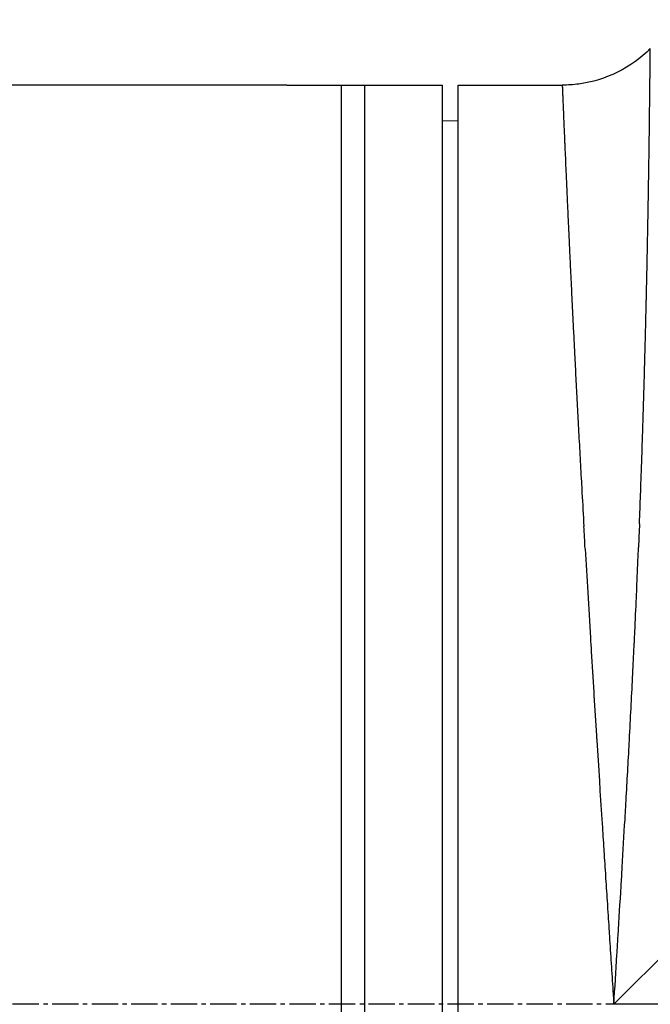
# Model space of a CAD drawing. Header units: millimetres. Extents: x 0 to 4378, y 0 to 2376.
# Tile 70 of 256: x 289 to 329, y 669 to 732. Entities that reach past the tile are written whole.
import ezdxf

# ---------------------------------------------------------------- set-up
doc = ezdxf.new("R2010")
doc.units = ezdxf.units.MM
doc.header["$LTSCALE"] = 0.2
doc.linetypes.add('CENTER2', pattern=[1.125, 0.75, -0.125, 0.125, -0.125])
doc.layers.add('02_Center Line', color=1, linetype='CENTER2')

# ---------------------------------------------------------------- blocks, each defined once
blk = doc.blocks.new('A$C078f5041')
for p, q in [((-148.4, 232.4), (-85.2, 169.2)), ((-78.7, 228.2), (-81.886, 228.2)), ((-75.2, 228.198), (-78.2, 228.198)), ((-75.2, 110.202), (-75.2, 228.198)), ((-74.2, 110.2), (-74.2, 228.2)), ((-67.7, 228.2), (-74.2, 228.2)), ((-69.2, 110.2), (-69.2, 228.2)), ((-67.7, 110.2), (-67.7, 228.2)), ((-64.7, 228.198), (-67.7, 228.198)), ((-64.2, 228.2), (-44.434, 228.2)), ((-75.2, 225.895), (-74.2, 225.913)), ((-148.4, 169.2), (-85.2, 169.2))]:
    blk.add_line(p, q)
for centre, major_axis, ratio, start_param, end_param in [((-82.412, 171.156), (-3.939, 60.479), 0.047911, 1.06958, 1.098176), ((-86.258, 169.327), (-3.999, -58.935), 0.017974, 2.08882, 2.117004)]:
    blk.add_ellipse(centre, major_axis=major_axis, ratio=ratio, start_param=start_param, end_param=end_param)
for points, knots in [([(-86.846, 200.05), (-86.87, 200.681), (-86.894, 201.307), (-86.926, 202.183), (-86.935, 202.437), (-86.957, 203.05), (-86.97, 203.407), (-87.001, 204.298), (-87.018, 204.828), (-87.047, 205.71), (-87.059, 206.065), (-87.085, 206.896), (-87.1, 207.369), (-87.128, 208.312), (-87.142, 208.781), (-87.162, 209.481), (-87.168, 209.716), (-87.186, 210.377), (-87.198, 210.799), (-87.216, 211.495), (-87.223, 211.772), (-87.233, 212.144), (-87.235, 212.241), (-87.243, 212.551), (-87.248, 212.762), (-87.263, 213.391), (-87.273, 213.804), (-87.285, 214.316), (-87.287, 214.421), (-87.299, 214.942), (-87.308, 215.352), (-87.323, 216.03), (-87.329, 216.3), (-87.343, 216.96), (-87.35, 217.346), (-87.363, 217.958), (-87.367, 218.188), (-87.379, 218.763), (-87.385, 219.102), (-87.394, 219.578), (-87.396, 219.72), (-87.4, 219.93), (-87.401, 219.998), (-87.405, 220.201), (-87.407, 220.334), (-87.416, 220.808), (-87.421, 221.141), (-87.429, 221.579), (-87.43, 221.692), (-87.438, 222.134), (-87.443, 222.456), (-87.451, 222.979), (-87.454, 223.186), (-87.462, 223.728), (-87.466, 224.055), (-87.473, 224.523), (-87.475, 224.673), (-87.481, 225.121), (-87.485, 225.411), (-87.489, 225.722), (-87.489, 225.755), (-87.491, 225.859), (-87.492, 225.931), (-87.495, 226.169), (-87.497, 226.333), (-87.5, 226.651), (-87.502, 226.806), (-87.505, 227.08), (-87.507, 227.201), (-87.509, 227.442), (-87.511, 227.561), (-87.514, 227.794), (-87.515, 227.908), (-87.517, 228.133), (-87.519, 228.243), (-87.521, 228.412), (-87.521, 228.473), (-87.523, 228.626), (-87.524, 228.715), (-87.526, 228.89), (-87.527, 228.975), (-87.529, 229.144), (-87.53, 229.227), (-87.531, 229.311), (-87.531, 229.316), (-87.531, 229.328), (-87.531, 229.335), (-87.531, 229.36), (-87.531, 229.379), (-87.532, 229.476), (-87.533, 229.549), (-87.535, 229.697), (-87.536, 229.77), (-87.536, 229.846), (-87.537, 229.854), (-87.538, 229.943), (-87.538, 230.017), (-87.54, 230.138), (-87.54, 230.188), (-87.541, 230.277), (-87.541, 230.316), (-87.542, 230.382), (-87.542, 230.409), (-87.542, 230.444), (-87.543, 230.454), (-87.543, 230.482), (-87.543, 230.497), (-87.543, 230.52), (-87.543, 230.529), (-87.543, 230.54), (-87.543, 230.543), (-87.543, 230.543), (-87.543, 230.543), (-87.543, 230.543)], [0.1694217, 0.1694217, 0.1694217, 0.1694217, 0.1807968, 0.1807968, 0.1854836, 0.1854836, 0.1921367, 0.1921367, 0.2022331, 0.2022331, 0.2091416, 0.2091416, 0.2185354, 0.2185354, 0.2280897, 0.2280897, 0.2329689, 0.2329689, 0.2418944, 0.2418944, 0.2478794, 0.2478794, 0.25, 0.25, 0.2546633, 0.2546633, 0.2639429, 0.2639429, 0.2663325, 0.2663325, 0.2758971, 0.2758971, 0.2823778, 0.2823778, 0.291903, 0.291903, 0.2977948, 0.2977948, 0.3067459, 0.3067459, 0.3106171, 0.3106171, 0.3125, 0.3125, 0.3162386, 0.3162386, 0.325882, 0.325882, 0.3292645, 0.3292645, 0.3392493, 0.3392493, 0.3459883, 0.3459883, 0.3572216, 0.3572216, 0.3626411, 0.3626411, 0.3737034, 0.3737034, 0.375, 0.375, 0.3778908, 0.3778908, 0.3847543, 0.3847543, 0.3916277, 0.3916277, 0.3973126, 0.3973126, 0.4032105, 0.4032105, 0.4092058, 0.4092058, 0.4153802, 0.4153802, 0.4190268, 0.4190268, 0.4246386, 0.4246386, 0.430437, 0.430437, 0.4365692, 0.4365692, 0.4369794, 0.4369794, 0.4375, 0.4375, 0.4390149, 0.4390149, 0.445276, 0.445276, 0.4522603, 0.4522603, 0.453125, 0.453125, 0.4615649, 0.4615649, 0.4685384, 0.4685384, 0.4752936, 0.4752936, 0.4813116, 0.4813116, 0.4842692, 0.4842692, 0.4896834, 0.4896834, 0.4949482, 0.4949482, 0.5, 0.5, 0.5002553, 0.5002553, 0.5002553, 0.5002553]), ([(-87.543, 230.543), (-86.932, 229.932), (-86.211, 229.415), (-84.66, 228.646), (-83.809, 228.386), (-82.598, 228.224), (-82.242, 228.2), (-81.886, 228.2)], [0, 0, 0, 0, 0.2592614, 0.2592614, 0.5193326, 0.5193326, 0.6259312, 0.6259312, 0.6259312, 0.6259312]), ([(-81.886, 228.2), (-81.886, 228.2), (-81.887, 228.187), (-81.889, 228.137), (-81.89, 228.098), (-81.895, 227.995), (-81.897, 227.931), (-81.904, 227.776), (-81.907, 227.686), (-81.916, 227.48), (-81.921, 227.364), (-81.928, 227.183), (-81.931, 227.128), (-81.933, 227.072), (-81.933, 227.072), (-81.938, 226.956), (-81.943, 226.83), (-81.954, 226.561), (-81.96, 226.418), (-81.973, 226.113), (-81.98, 225.952), (-81.994, 225.612), (-82.002, 225.433), (-82.018, 225.057), (-82.027, 224.861), (-82.039, 224.564), (-82.043, 224.471), (-82.057, 224.163), (-82.066, 223.941), (-82.076, 223.71), (-82.076, 223.709), (-82.088, 223.435), (-82.101, 223.149), (-82.127, 222.555), (-82.141, 222.245), (-82.169, 221.604), (-82.184, 221.271), (-82.215, 220.583), (-82.231, 220.228), (-82.265, 219.495), (-82.282, 219.118), (-82.307, 218.582), (-82.314, 218.434), (-82.321, 218.282), (-82.321, 218.281), (-82.337, 217.955), (-82.352, 217.622), (-82.384, 216.942), (-82.401, 216.595), (-82.435, 215.885), (-82.452, 215.523), (-82.488, 214.786), (-82.506, 214.411), (-82.544, 213.647), (-82.563, 213.258), (-82.587, 212.761), (-82.593, 212.658), (-82.618, 212.155), (-82.638, 211.749), (-82.666, 211.205), (-82.672, 211.072), (-82.679, 210.937), (-82.679, 210.935), (-82.705, 210.429), (-82.731, 209.916), (-82.785, 208.873), (-82.813, 208.342), (-82.87, 207.265), (-82.899, 206.718), (-82.958, 205.608), (-82.988, 205.046), (-83.05, 203.907), (-83.082, 203.33), (-83.128, 202.508), (-83.141, 202.269), (-83.194, 201.322), (-83.234, 200.604), (-83.275, 199.879)], [0.5001297, 0.5001297, 0.5001297, 0.5001297, 0.5114565, 0.5114565, 0.522976, 0.522976, 0.5345623, 0.5345623, 0.5461701, 0.5461701, 0.5577869, 0.5577869, 0.5624875, 0.5624875, 0.5625, 0.5625, 0.5721964, 0.5721964, 0.5818827, 0.5818827, 0.5915612, 0.5915612, 0.6012378, 0.6012378, 0.610917, 0.610917, 0.6152408, 0.6152408, 0.6249765, 0.6249765, 0.625, 0.625, 0.6365876, 0.6365876, 0.6482087, 0.6482087, 0.6598486, 0.6598486, 0.6714811, 0.6714811, 0.6830805, 0.6830805, 0.6874677, 0.6874677, 0.6875, 0.6875, 0.6969835, 0.6969835, 0.7064594, 0.7064594, 0.7159319, 0.7159319, 0.725405, 0.725405, 0.7348845, 0.7348845, 0.7373496, 0.7373496, 0.7468892, 0.7468892, 0.7499624, 0.7499624, 0.75, 0.75, 0.7616014, 0.7616014, 0.7732068, 0.7732068, 0.7847869, 0.7847869, 0.7963347, 0.7963347, 0.8078151, 0.8078151, 0.8124623, 0.8124623, 0.8261802, 0.8261802, 0.8261802, 0.8261802]), ([(-78.2, 228.198), (-78.22, 228.198), (-78.24, 228.198), (-78.26, 228.198), (-78.28, 228.198), (-78.3, 228.198), (-78.319, 228.198), (-78.335, 228.198), (-78.35, 228.198), (-78.365, 228.198), (-78.384, 228.198), (-78.403, 228.198), (-78.421, 228.198), (-78.439, 228.198), (-78.456, 228.198), (-78.473, 228.199), (-78.487, 228.199), (-78.5, 228.199), (-78.512, 228.199), (-78.528, 228.199), (-78.543, 228.199), (-78.557, 228.199), (-78.571, 228.199), (-78.584, 228.199), (-78.596, 228.199), (-78.606, 228.199), (-78.615, 228.199), (-78.624, 228.199), (-78.635, 228.199), (-78.645, 228.2), (-78.653, 228.2), (-78.662, 228.2), (-78.669, 228.2), (-78.676, 228.2), (-78.68, 228.2), (-78.684, 228.2), (-78.688, 228.2), (-78.692, 228.2), (-78.695, 228.2), (-78.697, 228.2), (-78.699, 228.2), (-78.7, 228.2), (-78.7, 228.2), (-78.7, 228.2), (-78.7, 228.2), (-78.7, 228.2)], [0, 0, 0, 0, 0.0382898, 0.0382898, 0.0382898, 0.0765913, 0.0765913, 0.0765913, 0.1074676, 0.1074676, 0.1074676, 0.1457588, 0.1457588, 0.1457588, 0.1840617, 0.1840617, 0.1840617, 0.2149351, 0.2149351, 0.2149351, 0.2532271, 0.2532271, 0.2532271, 0.2915308, 0.2915308, 0.2915308, 0.3224051, 0.3224051, 0.3224051, 0.361439, 0.361439, 0.361439, 0.4004712, 0.4004712, 0.4004712, 0.4298767, 0.4298767, 0.4298767, 0.4649383, 0.4649383, 0.4649383, 0.5, 0.5, 0.5, 0.5001155, 0.5001155, 0.5001155, 0.5001155]), ([(-64.2, 228.2), (-64.2, 228.2), (-64.201, 228.2), (-64.204, 228.2), (-64.206, 228.2), (-64.21, 228.2), (-64.215, 228.2), (-64.219, 228.2), (-64.223, 228.2), (-64.228, 228.2), (-64.235, 228.2), (-64.243, 228.2), (-64.251, 228.2), (-64.26, 228.2), (-64.27, 228.199), (-64.281, 228.199), (-64.29, 228.199), (-64.3, 228.199), (-64.31, 228.199), (-64.322, 228.199), (-64.335, 228.199), (-64.35, 228.199), (-64.364, 228.199), (-64.379, 228.199), (-64.395, 228.199), (-64.408, 228.199), (-64.421, 228.199), (-64.435, 228.198), (-64.452, 228.198), (-64.47, 228.198), (-64.489, 228.198), (-64.507, 228.198), (-64.526, 228.198), (-64.546, 228.198), (-64.561, 228.198), (-64.575, 228.198), (-64.59, 228.198), (-64.609, 228.198), (-64.627, 228.198), (-64.646, 228.198), (-64.664, 228.198), (-64.682, 228.198), (-64.7, 228.198)], [0.5001155, 0.5001155, 0.5001155, 0.5001155, 0.5390175, 0.5390175, 0.5390175, 0.5780596, 0.5780596, 0.5780596, 0.6074676, 0.6074676, 0.6074676, 0.6457588, 0.6457588, 0.6457588, 0.6840617, 0.6840617, 0.6840617, 0.7149351, 0.7149351, 0.7149351, 0.7532271, 0.7532271, 0.7532271, 0.7915308, 0.7915308, 0.7915308, 0.8224051, 0.8224051, 0.8224051, 0.861439, 0.861439, 0.861439, 0.9004712, 0.9004712, 0.9004712, 0.9298767, 0.9298767, 0.9298767, 0.9658206, 0.9658206, 0.9658206, 1, 1, 1, 1]), ([(-85.2, 169.2), (-85.267, 170.263), (-85.334, 171.326), (-85.4, 172.389), (-85.404, 172.452), (-85.408, 172.515), (-85.411, 172.578), (-85.433, 172.919), (-85.454, 173.259), (-85.474, 173.6), (-85.54, 174.664), (-85.604, 175.726), (-85.667, 176.786), (-85.691, 177.188), (-85.715, 177.591), (-85.739, 177.992), (-85.799, 179.023), (-85.859, 180.05), (-85.917, 181.071), (-85.925, 181.197), (-85.932, 181.323), (-85.939, 181.449), (-85.955, 181.728), (-85.971, 182.007), (-85.986, 182.285), (-86.056, 183.529), (-86.124, 184.763), (-86.19, 185.987), (-86.198, 186.141), (-86.206, 186.295), (-86.215, 186.449), (-86.286, 187.787), (-86.354, 189.111), (-86.419, 190.416), (-86.448, 191.001), (-86.476, 191.582), (-86.504, 192.159), (-86.508, 192.249), (-86.513, 192.339), (-86.517, 192.429), (-86.528, 192.662), (-86.539, 192.895), (-86.55, 193.128), (-86.584, 193.857), (-86.617, 194.581), (-86.648, 195.299), (-86.661, 195.584), (-86.673, 195.868), (-86.686, 196.152), (-86.715, 196.831), (-86.743, 197.505), (-86.771, 198.173), (-86.776, 198.289), (-86.78, 198.404), (-86.785, 198.519)], [0, 0, 0, 0, 0.0167522, 0.0167522, 0.0167522, 0.0177459, 0.0177459, 0.0177459, 0.0231182, 0.0231182, 0.0231182, 0.0399075, 0.0399075, 0.0399075, 0.0462898, 0.0462898, 0.0462898, 0.0626631, 0.0626631, 0.0626631, 0.0646843, 0.0646843, 0.0646843, 0.0691629, 0.0691629, 0.0691629, 0.0891782, 0.0891782, 0.0891782, 0.0917048, 0.0917048, 0.0917048, 0.113648, 0.113648, 0.113648, 0.1234682, 0.1234682, 0.1234682, 0.125, 0.125, 0.125, 0.1289817, 0.1289817, 0.1289817, 0.1414482, 0.1414482, 0.1414482, 0.146394, 0.146394, 0.146394, 0.1582423, 0.1582423, 0.1582423, 0.1602899, 0.1602899, 0.1602899, 0.1602899]), ([(-83.357, 198.446), (-83.411, 197.523), (-83.465, 196.586), (-83.578, 194.678), (-83.636, 193.706), (-83.712, 192.431), (-83.73, 192.138), (-83.748, 191.843), (-83.748, 191.841), (-83.801, 190.982), (-83.854, 190.115), (-83.913, 189.166), (-83.917, 189.094), (-83.975, 188.17), (-84.029, 187.311), (-84.091, 186.341), (-84.097, 186.237), (-84.158, 185.279), (-84.213, 184.417), (-84.276, 183.433), (-84.284, 183.317), (-84.343, 182.398), (-84.395, 181.59), (-84.483, 180.237), (-84.518, 179.693), (-84.556, 179.11), (-84.558, 179.072), (-84.596, 178.489), (-84.632, 177.942), (-84.67, 177.356), (-84.672, 177.319), (-84.711, 176.732), (-84.747, 176.182), (-84.785, 175.596), (-84.787, 175.561), (-84.825, 174.973), (-84.861, 174.419), (-84.899, 173.836), (-84.901, 173.806), (-84.941, 173.194), (-84.979, 172.613), (-85.054, 171.456), (-85.091, 170.88), (-85.152, 169.936), (-85.176, 169.568), (-85.2, 169.2)], [0.8351395, 0.8351395, 0.8351395, 0.8351395, 0.8523505, 0.8523505, 0.8697862, 0.8697862, 0.8749687, 0.8749687, 0.875, 0.875, 0.8901274, 0.8901274, 0.8913764, 0.8913764, 0.9060486, 0.9060486, 0.9077999, 0.9077999, 0.9222356, 0.9222356, 0.9241712, 0.9241712, 0.9375, 0.9375, 0.9463799, 0.9463799, 0.9469936, 0.9469936, 0.9558708, 0.9558708, 0.9564711, 0.9564711, 0.9653612, 0.9653612, 0.9659243, 0.9659243, 0.9748425, 0.9748425, 0.975328, 0.975328, 0.984698, 0.984698, 0.9940128, 0.9940128, 1, 1, 1, 1])]:
    blk.add_open_spline(points, degree=3, knots=knots)
blk.add_open_spline([(-81.886, 228.2), (-81.886, 228.2), (-81.886, 228.2), (-81.886, 228.2)], degree=3)
at = {"layer": '02_Center Line', "ltscale": 11.288275}
blk.add_line((-226.063, 169.2), (95.371, 169.2), dxfattribs=at)

msp = doc.modelspace()

# ---------------------------------------------------------------- block references
at = {"xscale": -1}
msp.add_blockref('A$C078f5041', (241.743, 499.915), dxfattribs=at)

doc.saveas('drawing.dxf')
